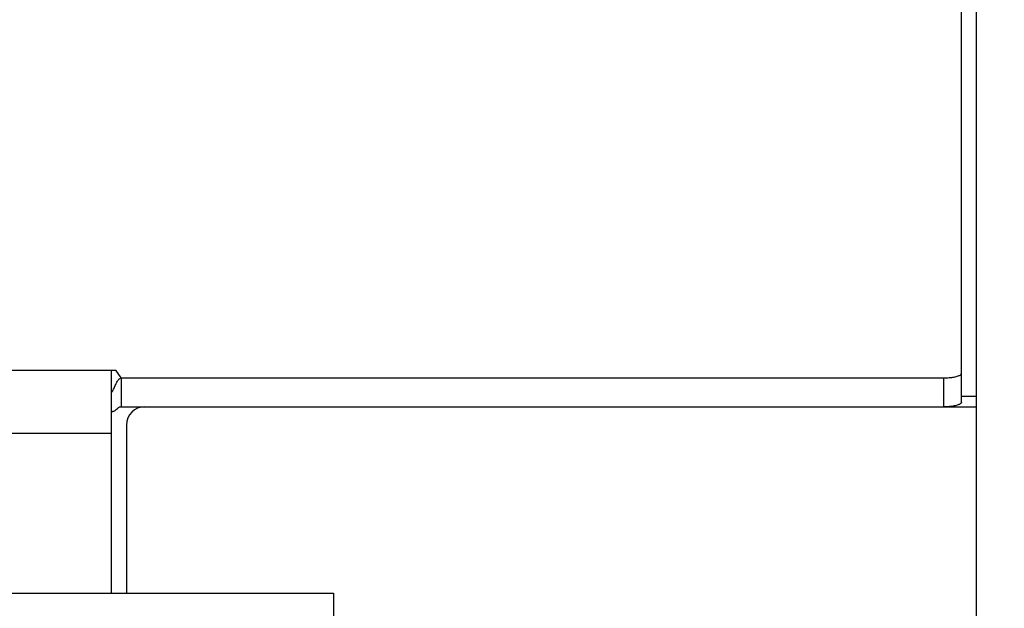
# Model space of a CAD drawing. Header units: inches. Extents: x 0 to 214, y 0 to 139.
# Tile 132 of 147: x 93.4 to 96.81, y 96.78 to 98.81. Entities that reach past the tile are written whole.
import ezdxf

# ---------------------------------------------------------------- set-up
doc = ezdxf.new("R2010")
doc.units = ezdxf.units.IN
doc.header["$LTSCALE"] = 11.786071
doc.header["$MEASUREMENT"] = 0
doc.layers.get('0').update_dxf_attribs({"linetype": 'CONTINUOUS'})
doc.layers.add('DIMENSIONS', color=7, linetype='CONTINUOUS')
doc.layers.add('MAIN_OR_RIGHT_DOOR_ASSEMBLY', color=7, linetype='CONTINUOUS')
doc.styles.get("Standard").update_dxf_attribs({"font": 'arial.ttf'})
doc.dimstyles.new('DIMSTYLE_1', dxfattribs={"dimtxt": 0.945407, "dimasz": 1.260542, "dimexe": 0.09, "dimexo": 0.07, "dimgap": 0.0375, "dimtad": 0, "dimtih": 1, "dimtoh": 1, "dimzin": 4, "dimdsep": 46, "dimtxsty": 'Standard', "dimblk": '_FILLED', "dimblk1": '_FILLED', "dimblk2": '_FILLED', "dimcen": 0.09, "dimadec": 3, "dimazin": 1, "dimtfac": 1, "dimtdec": 3, "dimtofl": 0, "dimtmove": 0, "dimatfit": 3, "dimldrblk": '_FILLED', "dimfxl": 0, "dimtolj": 1, "dimtzin": 4, "dimarcsym": 0})

# ---------------------------------------------------------------- blocks, each defined once
blk = doc.blocks.new('_FILLED')
at = {"color": 0, "linetype": 'ByBlock'}
blk.add_solid([(0, 0), (-1, 0.2), (-1, -0.2)], dxfattribs=at)
blk = doc.blocks.new('*D12')
at = {"layer": 'DIMENSIONS', "color": 2, "linetype": 'Continuous'}
for p, q in [((97.3726, 97.5771), (100.2646, 97.5771)), ((99.1302, 97.5771), (99.1302, 94.585)), ((99.1302, 89.7021), (99.1302, 92.6942)), ((96.0831, 89.7021), (100.2646, 89.7021))]:
    blk.add_line(p, q, dxfattribs=at)
at = {"layer": 'DIMENSIONS', "color": 2, "linetype": 'Continuous', "xscale": 1.2605423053, "yscale": 1.2605423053, "zscale": 1.2605423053}
for p, rotation in [((99.1302, 97.5771), 90), ((99.1302, 89.7021), 270)]:
    blk.add_blockref('_FILLED', p, dxfattribs=dict(at, rotation=rotation))
at = {"layer": 'DIMENSIONS', "color": 2, "linetype": 'Continuous', "insert": (99.1302, 94.1123), "char_height": 0.94541, "width": 2.569116, "attachment_point": 2, "line_spacing_factor": 0.9}
blk.add_mtext('7.88', dxfattribs=at)

msp = doc.modelspace()

# ---------------------------------------------------------------- linework, layer by layer
at = {"color": 7, "linetype": 'Continuous'}
for p, q in [((96.6642, 97.4893), (96.6642, 102.3412)), ((37.4506, 97.6008), (93.7318, 97.6008)), ((93.7162, 96.8271), (93.7162, 97.6008)), ((93.7504, 97.5736), (93.7318, 97.6008)), ((93.7504, 97.5736), (93.7504, 97.4731)), ((93.7504, 97.5736), (96.6017, 97.5736)), ((96.6017, 97.5736), (96.6017, 97.4731)), ((96.7162, 97.5088), (96.6642, 97.5088)), ((37.4662, 97.3825), (93.7162, 97.3825))]:
    msp.add_line(p, q, dxfattribs=at)
at = {"color": 3, "linetype": 'Continuous'}
for p, q in [((96.7162, 37.6811), (96.7162, 102.2107)), ((93.7504, 97.4731), (93.8312, 97.4731)), ((93.8312, 97.4731), (96.7162, 97.4731)), ((93.7682, 97.4101), (93.7682, 96.8271))]:
    msp.add_line(p, q, dxfattribs=at)
at = {"color": 7, "linetype": 'Continuous'}
for points in [[(96.6017, 97.5736), (96.6066, 97.5736), (96.6115, 97.5738), (96.6163, 97.574), (96.621, 97.5744), (96.6256, 97.5748), (96.6301, 97.5753), (96.6344, 97.5759), (96.6385, 97.5766), (96.6423, 97.5774), (96.6459, 97.5783), (96.6492, 97.5792), (96.6523, 97.5802), (96.655, 97.5813), (96.6574, 97.5824), (96.6595, 97.5835), (96.6612, 97.5847), (96.6625, 97.586), (96.6635, 97.5872), (96.664, 97.5885), (96.6642, 97.5897)], [(93.7297, 97.5475), (93.7312, 97.5506), (93.7326, 97.5537), (93.7341, 97.5566), (93.7356, 97.5593), (93.7371, 97.5619), (93.7388, 97.5645), (93.7406, 97.5668), (93.7423, 97.5687), (93.7441, 97.5704), (93.7458, 97.5716), (93.7474, 97.5725), (93.749, 97.5732), (93.7504, 97.5736)], [(93.7162, 97.5226), (93.7177, 97.5245), (93.7192, 97.5266), (93.7207, 97.5291), (93.7223, 97.5318), (93.7238, 97.5348), (93.7253, 97.5379), (93.7268, 97.5411), (93.7297, 97.5475)]]:
    msp.add_lwpolyline(points, dxfattribs=at)
at = {"color": 3, "linetype": 'Continuous'}
for points in [[(96.6642, 97.4893), (96.664, 97.488), (96.6635, 97.4867), (96.6625, 97.4855), (96.6612, 97.4843), (96.6595, 97.4831), (96.6574, 97.4819), (96.655, 97.4808), (96.6523, 97.4798), (96.6492, 97.4788), (96.6459, 97.4778), (96.6423, 97.477), (96.6385, 97.4762), (96.6344, 97.4755), (96.6301, 97.4749), (96.6256, 97.4743), (96.621, 97.4739), (96.6163, 97.4736), (96.6115, 97.4733), (96.6066, 97.4732), (96.6017, 97.4731)], [(93.7162, 97.4581), (93.7177, 97.4578), (93.7192, 97.4576), (93.7209, 97.4575), (93.7225, 97.4577), (93.7242, 97.4581), (93.7259, 97.4586), (93.7275, 97.4594), (93.729, 97.4603), (93.7304, 97.4613), (93.7317, 97.4624), (93.733, 97.4635), (93.7343, 97.4647), (93.7369, 97.4672)], [(93.7369, 97.4672), (93.7382, 97.4684), (93.7394, 97.4695), (93.7407, 97.4706), (93.7421, 97.4715), (93.7434, 97.4723), (93.7448, 97.4729), (93.7462, 97.4732), (93.7476, 97.4734), (93.749, 97.4733), (93.7504, 97.4731)]]:
    msp.add_lwpolyline(points, dxfattribs=at)
msp.add_arc((93.8312, 97.4101), 0.063, 90, 180, dxfattribs=at)
at = {"layer": 'MAIN_OR_RIGHT_DOOR_ASSEMBLY', "color": 3, "linetype": 'Continuous'}
msp.add_line((66.0082, 96.8271), (94.4867, 96.8271), dxfattribs=at)
at = {"layer": 'MAIN_OR_RIGHT_DOOR_ASSEMBLY', "color": 7, "linetype": 'Continuous'}
msp.add_line((94.4867, 96.8271), (94.4867, 96.7231), dxfattribs=at)

# ---------------------------------------------------------------- dimensions: what is measured, and where the dimension line sits
at = {"layer": 'DIMENSIONS', "color": 2, "linetype": 'Continuous'}
dim = msp.add_linear_dim(base=(99.13015478, 89.7020798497), p1=(97.3026048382, 97.5770798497), p2=(96.0131048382, 89.7020798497), angle=270, dimstyle='DIMSTYLE_1', dxfattribs=at)
dim.commit()
dim.dimension.update_dxf_attribs({"geometry": '*D12', "text_midpoint": (99.1289272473, 93.6343072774), "dimtype": 160})

doc.saveas('drawing.dxf')
